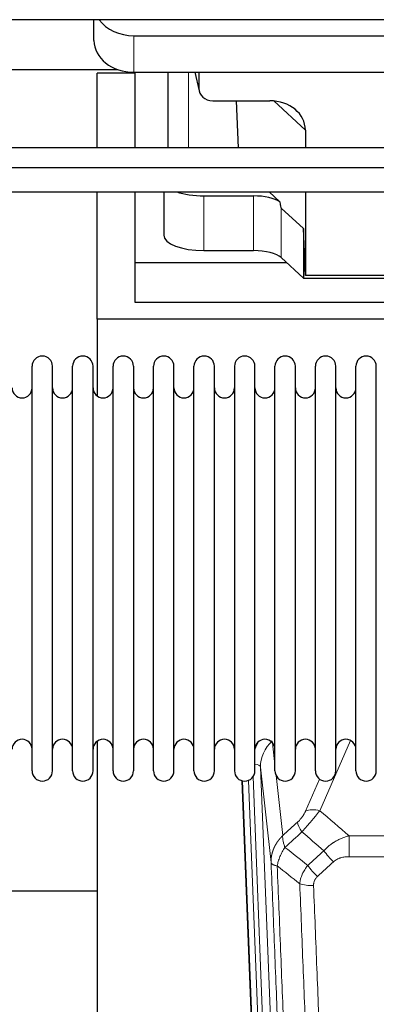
# Model space of a CAD drawing. Header units: inches. Extents: x 0 to 23760, y -13 to 16800.
# Tile 12 of 256: x 3785 to 3963, y 6056 to 6547. Entities that reach past the tile are written whole.
import ezdxf

# ---------------------------------------------------------------- set-up
doc = ezdxf.new("R2010")
doc.units = ezdxf.units.IN
doc.layers.add('1', color=7, linetype='Continuous', true_color=0xffffff)

msp = doc.modelspace()

# ---------------------------------------------------------------- linework, layer by layer
at = {"layer": '1', "color": 2, "linetype": 'Continuous', "lineweight": 25}
for p, q in [((7734.034, 6547.111), (3223.534, 6547.111)), ((3821.587, 6536.737), (3821.587, 6547.11)), ((3841.587, 6539.131), (4066.587, 6539.131)), ((3721.559, 6522.226), (3833.493, 6522.226)), ((3823.194, 6483.131), (3823.194, 6520.486)), ((3842.194, 6520.486), (3823.194, 6520.486)), ((3841.587, 6520.869), (4066.587, 6520.869)), ((3842.194, 6483.132), (3842.194, 6520.868)), ((3858.52, 6520.871), (3858.52, 6483.134)), ((3871.931, 6520.87), (3874.036, 6511.627)), ((3873.898, 6520.869), (3873.898, 6512.858)), ((3880.871, 6506.673), (3909.332, 6506.673)), ((3892.585, 6506.673), (3893.508, 6483.133)), ((3927.127, 6492.043), (3927.127, 6483.132)), ((5845.819, 6473.205), (3420.326, 6473.205)), ((3420.326, 6461.205), (5845.819, 6461.205)), ((3823.194, 6397.66), (3823.194, 6461.205)), ((3842.194, 6425.775), (3842.194, 6461.205)), ((3856.405, 6461.205), (3856.405, 6439.608)), ((3876.405, 6459.208), (3901.239, 6459.208)), ((3914.368, 6456.244), (3908.996, 6461.205)), ((3927.127, 6461.205), (3927.127, 6419.449)), ((3926.207, 6442.908), (3915.097, 6453.074)), ((3926.207, 6442.908), (3926.207, 6418.146)), ((3927.127, 6419.449), (3926.207, 6442.908)), ((3876.405, 6431.954), (3901.239, 6431.954)), ((3842.194, 6405.972), (3842.194, 6425.775)), ((3917.954, 6425.775), (3842.194, 6425.775)), ((3915.097, 6428.41), (3926.207, 6418.146)), ((4017.163, 6419.449), (3927.127, 6419.449)), ((3926.207, 6418.146), (4018.143, 6418.146)), ((4272.194, 6405.972), (3842.194, 6405.972)), ((3823.194, 6397.66), (3823.194, 6359.415)), ((4311.194, 6397.66), (3823.194, 6397.66)), ((3790.734, 6362.811), (3790.734, 6374.211)), ((3800.934, 6362.811), (3800.934, 6374.211)), ((3810.934, 6362.811), (3810.934, 6374.211)), ((3821.134, 6362.811), (3821.134, 6374.211)), ((3831.134, 6362.811), (3831.134, 6374.211)), ((3841.334, 6374.211), (3841.334, 6362.811)), ((3851.334, 6362.811), (3851.334, 6374.211)), ((3861.534, 6362.811), (3861.534, 6374.211)), ((3871.534, 6172.411), (3871.534, 6374.211)), ((3881.734, 6172.411), (3881.734, 6374.211)), ((3891.734, 6374.211), (3891.734, 6172.411)), ((3901.934, 6172.411), (3901.934, 6374.211)), ((3911.934, 6172.411), (3911.934, 6374.211)), ((3922.134, 6172.411), (3922.134, 6374.211)), ((3932.134, 6172.411), (3932.134, 6374.211)), ((3942.334, 6172.411), (3942.334, 6374.211)), ((3952.334, 6172.411), (3952.334, 6374.211)), ((3962.534, 6172.411), (3962.534, 6374.211)), ((3790.734, 6172.411), (3790.734, 6362.811)), ((3800.934, 6172.411), (3800.934, 6362.811)), ((3810.934, 6172.411), (3810.934, 6362.811)), ((3821.134, 6172.411), (3821.134, 6362.811)), ((3831.134, 6172.411), (3831.134, 6362.811)), ((3841.334, 6362.811), (3841.334, 6172.411)), ((3851.334, 6172.411), (3851.334, 6362.811)), ((3861.534, 6172.411), (3861.534, 6362.811)), ((3823.194, 6187.202), (3823.194, 5960.402)), ((3908.13, 5848.108), (3895.557, 6167.471)), ((3823.24, 6112.437), (3751.231, 6112.437))]:
    msp.add_line(p, q, dxfattribs=at)
at = {"layer": '1', "color": 110, "linetype": 'Continuous', "lineweight": 13}
for p, q in [((3841.587, 6520.869), (3841.587, 6539.131)), ((3868.728, 6483.134), (3868.728, 6520.869)), ((3872.073, 6520.87), (3873.898, 6512.858)), ((3927.127, 6492.043), (3911.389, 6506.578)), ((3876.405, 6459.208), (3876.405, 6431.954)), ((3901.239, 6459.208), (3901.239, 6431.954)), ((3915.097, 6453.074), (3915.097, 6428.41)), ((3910.706, 6186.443), (3911.934, 6175.355)), ((3949.701, 6187.565), (3934.321, 6152.534)), ((3904.77, 6174.189), (3917.836, 5842.295)), ((3910.018, 6126.783), (3904.77, 6174.189)), ((3901.026, 6169.505), (3913.844, 5843.922)), ((3912.523, 6170.031), (3915.833, 6140.135)), ((3908.503, 5844.849), (3895.804, 6167.412)), ((3898.74, 6167.681), (3911.497, 5843.629)), ((3927.259, 6152.385), (3934.24, 6168.283)), ((3948.948, 6140.015), (4182.12, 6140.015)), ((3948.948, 6129.583), (3948.948, 6140.015)), ((4182.12, 6129.583), (3948.948, 6129.583))]:
    msp.add_line(p, q, dxfattribs=at)
at = {"layer": '1', "color": 2, "linetype": 'Continuous', "lineweight": 25}
for centre, radius, start, end in [((3795.834, 6374.211), 5.1, 0, 180), ((3816.034, 6374.211), 5.1, 0, 180), ((3836.234, 6374.211), 5.1, 0, 180), ((3856.434, 6374.211), 5.1, 0, 180), ((3876.634, 6374.211), 5.1, 0, 180), ((3896.834, 6374.211), 5.1, 0, 180), ((3917.034, 6374.211), 5.1, 0, 180), ((3937.234, 6374.211), 5.1, 0, 180), ((3957.434, 6374.211), 5.1, 0, 180), ((3785.734, 6363.461), 5, 180, 0), ((3805.934, 6363.461), 5, 180, 0), ((3826.134, 6363.461), 5, 180, 0), ((3846.334, 6363.461), 5, 180, 0), ((3866.534, 6363.461), 5, 180, 0), ((3886.734, 6363.461), 5, 180, 0), ((3906.934, 6363.461), 5, 180, 0), ((3927.134, 6363.461), 5, 180, 0), ((3947.334, 6363.461), 5, 180, 0), ((3785.734, 6183.161), 5, 0, 180), ((3805.934, 6183.161), 5, 0, 180), ((3826.134, 6183.161), 5, 0, 180), ((3846.334, 6183.161), 5, 0, 180), ((3866.534, 6183.161), 5, 0, 180), ((3886.734, 6183.161), 5, 0, 180), ((3906.934, 6183.161), 5, 0, 180), ((3927.134, 6183.161), 5, 0, 180), ((3947.334, 6183.161), 5, 0, 180), ((3795.834, 6172.411), 5.1, 180, 0), ((3816.034, 6172.411), 5.1, 180, 0), ((3836.234, 6172.411), 5.1, 180, 0), ((3856.434, 6172.411), 5.1, 180, 0), ((3876.634, 6172.411), 5.1, 180, 0), ((3896.834, 6172.411), 5.1, 180, 0), ((3917.034, 6172.411), 5.1, 180, 0), ((3937.234, 6172.411), 5.1, 180, 0), ((3957.434, 6172.411), 5.1, 180, 0)]:
    msp.add_arc(centre, radius, start, end, dxfattribs=at)
for centre, major_axis, ratio, start_param, end_param in [((3841.587, 6554.998), (-20, 0), 0.7933958, 0.5202527, 1.5707963), ((3841.587, 6536.737), (-20, 0), 0.7933958, 0, 1.5707963), ((3880.924, 6512.906), (-7.024, -0.222), 0.8867966, 6.2551969, 7.8183965), ((3908.716, 6491.536), (-18.368, -1.548), 0.8197595, 3.0726, 4.6099191), ((3876.405, 6466.862), (-20, 0), 0.3826834, 0.8317107, 1.5707963), ((3901.239, 6453.468), (15, 0), 0.3826834, 0.5047652, 1.5707963), ((3901.239, 6864.682), (13.933, -411.641), 0.0134983, 6.1578935, 6.2699677), ((3876.405, 6439.608), (-20, 0), 0.3826834, 0.0000123, 1.5707963), ((3901.239, 6426.214), (15, 0), 0.3826834, 0.392691, 1.5707963)]:
    msp.add_ellipse(centre, major_axis=major_axis, ratio=ratio, start_param=start_param, end_param=end_param, dxfattribs=at)
at = {"layer": '1', "color": 110, "linetype": 'Continuous', "lineweight": 13}
for centre, major_axis, ratio, start_param, end_param in [((3924.797, 6176.534), (24.034, -0.11), 0.8859493, 2.6223803, 2.8322909), ((3924.797, 6174.687), (20.033, -0.591), 0.8872905, 2.3837407, 3.2028538), ((3900.778, 6173.969), (3.997, 0.157), 0.4614673, 0.0341943, 1.2593116), ((3934.321, 6146.363), (-9.156, 4.02), 0.5833249, 4.9631119, 5.806783), ((3930.234, 6140.765), (6.719, -7.407), 0.3029797, 3.5431496, 4.2886573), ((3941.189, 6131.378), (6.736, -7.391), 0.3030979, 4.2875497, 5.03344), ((3933.18, 6124.085), (6.729, -7.397), 0.3051216, 4.2889758, 5.0360109), ((3931.208, 6119.492), (-9.992, -0.404), 0.431453, 0.7935197, 1.5533391)]:
    msp.add_ellipse(centre, major_axis=major_axis, ratio=ratio, start_param=start_param, end_param=end_param, dxfattribs=at)
at = {"layer": '1', "color": 2, "linetype": 'Continuous', "lineweight": 25}
msp.add_open_spline([(5715.819, 6483.133), (5693.841, 6483.133), (5652.411, 6483.133), (5594.058, 6483.133), (5543.287, 6483.133), (5500.097, 6483.133), (5463.841, 6483.133), (5393.727, 6483.133), (5247.435, 6483.133), (4953.908, 6483.133), (4508.529, 6483.133), (4121.848, 6483.133), (3863.594, 6483.133), (3779.219, 6483.133), (3713.194, 6483.133), (3661.654, 6483.133), (3618.687, 6483.133), (3565.724, 6483.133), (3502.738, 6483.133), (3446.571, 6483.133), (3411.4, 6483.133), (3400.565, 6483.133)], degree=3, knots=[0, 0, 0, 0, 0.0284785, 0.0536823, 0.0756114, 0.0942659, 0.1096456, 0.1225907, 0.1851165, 0.2992033, 0.5029298, 0.762218, 0.8002469, 0.8375633, 0.8715472, 0.8858001, 0.9043461, 0.9272217, 0.9544268, 0.9859614, 1, 1, 1, 1], dxfattribs=at)
at = {"layer": '1', "color": 110, "linetype": 'Continuous', "lineweight": 13}
for points, knots in [([(3927.259, 6152.385), (3927.234, 6152.327), (3927.208, 6152.269), (3927.155, 6152.153), (3927.128, 6152.095), (3927.045, 6151.919), (3926.988, 6151.801), (3926.809, 6151.446), (3926.68, 6151.207), (3926.472, 6150.844), (3926.4, 6150.723), (3926.289, 6150.539), (3926.232, 6150.447), (3926.174, 6150.355), (3926.134, 6150.293), (3926.114, 6150.262), (3925.935, 6149.984), (3925.768, 6149.739), (3925.417, 6149.253), (3925.233, 6149.012), (3924.993, 6148.713), (3924.92, 6148.624), (3924.846, 6148.534), (3924.796, 6148.475), (3924.771, 6148.445), (3924.646, 6148.298), (3924.545, 6148.181), (3924.238, 6147.838), (3924.03, 6147.618), (3923.606, 6147.191), (3923.391, 6146.985), (3923.172, 6146.787)], [0, 0, 0, 0, 0.03125, 0.03125, 0.0625, 0.0625, 0.125, 0.125, 0.25, 0.25, 0.3125, 0.3125, 0.34375, 0.359375, 0.359375, 0.375, 0.375, 0.5, 0.5, 0.625, 0.625, 0.65625, 0.671875, 0.671875, 0.6875, 0.6875, 0.75, 0.75, 0.875, 0.875, 1, 1, 1, 1]), ([(3925.425, 6141.954), (3925.809, 6142.393), (3926.58, 6143.277), (3927.355, 6144.176), (3927.939, 6144.857), (3928.134, 6145.084), (3928.378, 6145.37), (3928.427, 6145.428), (3928.525, 6145.542), (3928.671, 6145.714), (3928.816, 6145.885), (3929.301, 6146.455), (3929.684, 6146.909), (3930.443, 6147.812), (3930.819, 6148.261), (3931.283, 6148.82), (3931.376, 6148.932), (3931.561, 6149.154), (3931.836, 6149.486), (3932.106, 6149.813), (3932.64, 6150.463), (3932.988, 6150.888), (3933.497, 6151.514), (3933.665, 6151.721), (3933.914, 6152.029), (3933.996, 6152.131), (3934.159, 6152.334), (3934.24, 6152.434), (3934.321, 6152.534)], [0, 0, 0, 0, 0.125, 0.25, 0.25, 0.3125, 0.3125, 0.328125, 0.328125, 0.34375, 0.375, 0.375, 0.5, 0.5, 0.625, 0.625, 0.65625, 0.65625, 0.6875, 0.75, 0.75, 0.875, 0.875, 0.9375, 0.9375, 0.96875, 0.96875, 1, 1, 1, 1]), ([(3910.018, 6126.783), (3910.017, 6126.803), (3910.016, 6126.843), (3910.014, 6126.902), (3910.012, 6126.962), (3910.011, 6127.022), (3910.01, 6127.081), (3910.009, 6127.141), (3910.008, 6127.201), (3910.008, 6127.261), (3910.007, 6127.32), (3910.007, 6127.38), (3910.008, 6127.439), (3910.008, 6127.499), (3910.009, 6127.559), (3910.01, 6127.618), (3910.011, 6127.678), (3910.013, 6127.737), (3910.014, 6127.797), (3910.016, 6127.856), (3910.018, 6127.916), (3910.021, 6127.975), (3910.023, 6128.035), (3910.026, 6128.094), (3910.029, 6128.154), (3910.033, 6128.213), (3910.036, 6128.272), (3910.04, 6128.332), (3910.044, 6128.391), (3910.048, 6128.45), (3910.052, 6128.51), (3910.057, 6128.569), (3910.062, 6128.628), (3910.067, 6128.687), (3910.073, 6128.746), (3910.078, 6128.806), (3910.084, 6128.865), (3910.09, 6128.924), (3910.096, 6128.983), (3910.103, 6129.042), (3910.109, 6129.101), (3910.116, 6129.16), (3910.123, 6129.219), (3910.131, 6129.277), (3910.138, 6129.336), (3910.146, 6129.395), (3910.154, 6129.454), (3910.163, 6129.512), (3910.171, 6129.571), (3910.18, 6129.63), (3910.189, 6129.688), (3910.198, 6129.747), (3910.207, 6129.805), (3910.217, 6129.864), (3910.227, 6129.922), (3910.237, 6129.981), (3910.247, 6130.039), (3910.257, 6130.097), (3910.268, 6130.156), (3910.279, 6130.214), (3910.29, 6130.272), (3910.301, 6130.33), (3910.313, 6130.388), (3910.324, 6130.446), (3910.336, 6130.504), (3910.348, 6130.562), (3910.361, 6130.62), (3910.373, 6130.678), (3910.386, 6130.736), (3910.399, 6130.794), (3910.412, 6130.851), (3910.426, 6130.909), (3910.439, 6130.966), (3910.453, 6131.024), (3910.467, 6131.081), (3910.481, 6131.139), (3910.496, 6131.196), (3910.511, 6131.254), (3910.525, 6131.311), (3910.54, 6131.368), (3910.556, 6131.425), (3910.571, 6131.482), (3910.587, 6131.539), (3910.603, 6131.596), (3910.619, 6131.653), (3910.635, 6131.71), (3910.651, 6131.767), (3910.668, 6131.823), (3910.685, 6131.88), (3910.702, 6131.937), (3910.719, 6131.993), (3910.737, 6132.05), (3910.754, 6132.106), (3910.772, 6132.163), (3910.79, 6132.219), (3910.809, 6132.275), (3910.827, 6132.331), (3910.846, 6132.387), (3910.865, 6132.443), (3910.884, 6132.499), (3910.903, 6132.555), (3910.922, 6132.611), (3910.942, 6132.667), (3910.962, 6132.722), (3910.982, 6132.778), (3911.002, 6132.833), (3911.022, 6132.889), (3911.043, 6132.944), (3911.063, 6133), (3911.084, 6133.055), (3911.105, 6133.11), (3911.127, 6133.165), (3911.148, 6133.22), (3911.17, 6133.275), (3911.192, 6133.33), (3911.214, 6133.385), (3911.236, 6133.439), (3911.258, 6133.494), (3911.281, 6133.549), (3911.304, 6133.603), (3911.327, 6133.658), (3911.35, 6133.712), (3911.373, 6133.766), (3911.397, 6133.82), (3911.42, 6133.875), (3911.444, 6133.929), (3911.468, 6133.982), (3911.492, 6134.036), (3911.517, 6134.09), (3911.541, 6134.144), (3911.566, 6134.197), (3911.591, 6134.251), (3911.616, 6134.304), (3911.641, 6134.358), (3911.667, 6134.411), (3911.692, 6134.464), (3911.718, 6134.517), (3911.744, 6134.57), (3911.77, 6134.623), (3911.797, 6134.676), (3911.823, 6134.729), (3911.85, 6134.782), (3911.876, 6134.834), (3911.903, 6134.887), (3911.93, 6134.939), (3911.958, 6134.991), (3911.985, 6135.044), (3912.013, 6135.096), (3912.041, 6135.148), (3912.069, 6135.2), (3912.097, 6135.252), (3912.125, 6135.304), (3912.153, 6135.355), (3912.182, 6135.407), (3912.211, 6135.458), (3912.24, 6135.51), (3912.269, 6135.561), (3912.298, 6135.612), (3912.327, 6135.664), (3912.357, 6135.715), (3912.387, 6135.766), (3912.417, 6135.816), (3912.447, 6135.867), (3912.477, 6135.918), (3912.507, 6135.969), (3912.538, 6136.019), (3912.568, 6136.069), (3912.599, 6136.12), (3912.63, 6136.17), (3912.661, 6136.22), (3912.692, 6136.27), (3912.724, 6136.32), (3912.755, 6136.37), (3912.787, 6136.419), (3912.819, 6136.469), (3912.851, 6136.519), (3912.883, 6136.568), (3912.915, 6136.617), (3912.948, 6136.666), (3912.98, 6136.716), (3913.013, 6136.765), (3913.046, 6136.813), (3913.079, 6136.862), (3913.112, 6136.911), (3913.145, 6136.96), (3913.179, 6137.008), (3913.212, 6137.057), (3913.246, 6137.105), (3913.28, 6137.153), (3913.314, 6137.201), (3913.348, 6137.249), (3913.382, 6137.297), (3913.416, 6137.345), (3913.451, 6137.392), (3913.486, 6137.44), (3913.521, 6137.487), (3913.555, 6137.535), (3913.591, 6137.582), (3913.626, 6137.629), (3913.661, 6137.676), (3913.697, 6137.723), (3913.732, 6137.77), (3913.768, 6137.817), (3913.804, 6137.863), (3913.84, 6137.91), (3913.876, 6137.956), (3913.912, 6138.003), (3913.949, 6138.049), (3913.985, 6138.095), (3914.022, 6138.141), (3914.058, 6138.187), (3914.095, 6138.232), (3914.132, 6138.278), (3914.169, 6138.324), (3914.207, 6138.369), (3914.244, 6138.414), (3914.282, 6138.46), (3914.319, 6138.505), (3914.357, 6138.55), (3914.395, 6138.595), (3914.433, 6138.639), (3914.471, 6138.684), (3914.509, 6138.728), (3914.548, 6138.773), (3914.586, 6138.817), (3914.625, 6138.861), (3914.663, 6138.905), (3914.702, 6138.949), (3914.741, 6138.993), (3914.78, 6139.037), (3914.819, 6139.081), (3914.858, 6139.124), (3914.898, 6139.168), (3914.937, 6139.211), (3914.977, 6139.254), (3915.017, 6139.297), (3915.056, 6139.34), (3915.096, 6139.383), (3915.136, 6139.426), (3915.176, 6139.468), (3915.217, 6139.511), (3915.257, 6139.553), (3915.297, 6139.596), (3915.338, 6139.638), (3915.379, 6139.68), (3915.419, 6139.722), (3915.46, 6139.763), (3915.501, 6139.805), (3915.542, 6139.847), (3915.583, 6139.888), (3915.625, 6139.93), (3915.666, 6139.971), (3915.708, 6140.012), (3915.749, 6140.053), (3915.791, 6140.094), (3915.819, 6140.121), (3915.833, 6140.135)], [0, 0, 0, 0, 0.0042303, 0.0084583, 0.0126838, 0.016907, 0.0211277, 0.0253461, 0.0295621, 0.0337757, 0.037987, 0.0421959, 0.0464023, 0.0506064, 0.0548082, 0.0590075, 0.0632045, 0.0673991, 0.0715913, 0.0757811, 0.0799686, 0.0841537, 0.0883364, 0.0925167, 0.0966947, 0.1008703, 0.1050435, 0.1092144, 0.1133829, 0.117549, 0.1217128, 0.1258741, 0.1300332, 0.1341898, 0.1383441, 0.1424961, 0.1466456, 0.1507929, 0.1549377, 0.1590802, 0.1632203, 0.1673581, 0.1714935, 0.1756266, 0.1797573, 0.1838856, 0.1880116, 0.1921352, 0.1962565, 0.2003755, 0.204492, 0.2086063, 0.2127182, 0.2168277, 0.2209349, 0.2250397, 0.2291422, 0.2332423, 0.2373401, 0.2414356, 0.2455287, 0.2496195, 0.2537079, 0.257794, 0.2618777, 0.2659591, 0.2700382, 0.2741149, 0.2781893, 0.2822614, 0.2863311, 0.2903985, 0.2944635, 0.2985262, 0.3025866, 0.3066447, 0.3107004, 0.3147538, 0.3188048, 0.3228536, 0.3269, 0.3309441, 0.3349858, 0.3390253, 0.3430624, 0.3470972, 0.3511296, 0.3551598, 0.3591876, 0.3632131, 0.3672363, 0.3712571, 0.3752757, 0.3792919, 0.3833058, 0.3873174, 0.3913267, 0.3953337, 0.3993384, 0.4033407, 0.4073408, 0.4113385, 0.4153339, 0.419327, 0.4233179, 0.4273064, 0.4312926, 0.4352765, 0.4392581, 0.4432373, 0.4472143, 0.451189, 0.4551614, 0.4591315, 0.4630993, 0.4670648, 0.471028, 0.4749889, 0.4789475, 0.4829038, 0.4868578, 0.4908095, 0.494759, 0.4987061, 0.502651, 0.5065936, 0.5105338, 0.5144718, 0.5184076, 0.522341, 0.5262721, 0.530201, 0.5341276, 0.5380519, 0.5419739, 0.5458936, 0.5498111, 0.5537262, 0.5576392, 0.5615498, 0.5654581, 0.5693642, 0.573268, 0.5771696, 0.5810688, 0.5849658, 0.5888606, 0.592753, 0.5966432, 0.6005311, 0.6044168, 0.6083002, 0.6121813, 0.6160602, 0.6199368, 0.6238111, 0.6276832, 0.6315531, 0.6354206, 0.6392859, 0.643149, 0.6470098, 0.6508684, 0.6547247, 0.6585787, 0.6624305, 0.66628, 0.6701273, 0.6739724, 0.6778152, 0.6816557, 0.685494, 0.6893301, 0.6931639, 0.6969955, 0.7008248, 0.7046519, 0.7084768, 0.7122994, 0.7161198, 0.7199379, 0.7237539, 0.7275675, 0.731379, 0.7351882, 0.7389952, 0.7427999, 0.7466024, 0.7504027, 0.7542008, 0.7579966, 0.7617902, 0.7655816, 0.7693708, 0.7731577, 0.7769424, 0.7807249, 0.7845052, 0.7882833, 0.7920591, 0.7958327, 0.7996042, 0.8033734, 0.8071403, 0.8109051, 0.8146677, 0.818428, 0.8221862, 0.8259421, 0.8296958, 0.8334474, 0.8371967, 0.8409438, 0.8446887, 0.8484314, 0.8521719, 0.8559102, 0.8596463, 0.8633802, 0.867112, 0.8708415, 0.8745688, 0.8782939, 0.8820169, 0.8857376, 0.8894562, 0.8931726, 0.8968867, 0.9005987, 0.9043086, 0.9080162, 0.9117216, 0.9154249, 0.919126, 0.9228249, 0.9265216, 0.9302161, 0.9339085, 0.9375987, 0.9412867, 0.9449725, 0.9486562, 0.9523377, 0.956017, 0.9596942, 0.9633691, 0.967042, 0.9707126, 0.9743811, 0.9780474, 0.9817116, 0.9853736, 0.9890334, 0.9926911, 0.9963466, 1, 1, 1, 1]), ([(3916.938, 6134.248), (3916.832, 6134.532), (3916.731, 6134.814), (3916.544, 6135.371), (3916.457, 6135.646), (3916.298, 6136.189), (3916.225, 6136.456), (3916.096, 6136.98), (3916.04, 6137.237), (3915.943, 6137.738), (3915.903, 6137.982), (3915.841, 6138.456), (3915.818, 6138.686), (3915.777, 6139.351), (3915.786, 6139.762), (3915.833, 6140.135)], [0, 0, 0, 0, 0.125, 0.125, 0.25, 0.25, 0.375, 0.375, 0.5, 0.5, 0.625, 0.625, 0.75, 0.75, 1, 1, 1, 1]), ([(3936.372, 6132.564), (3936.572, 6132.792), (3936.777, 6133.017), (3937.094, 6133.349), (3937.201, 6133.459), (3937.418, 6133.676), (3937.527, 6133.783), (3938.08, 6134.315), (3938.541, 6134.721), (3939.498, 6135.499), (3939.994, 6135.87), (3940.636, 6136.312), (3940.766, 6136.4), (3940.961, 6136.529), (3941.027, 6136.572), (3941.158, 6136.657), (3941.224, 6136.699), (3941.555, 6136.909), (3941.89, 6137.112), (3942.23, 6137.308), (3942.366, 6137.386), (3942.435, 6137.424), (3942.64, 6137.539), (3942.777, 6137.614), (3943.191, 6137.835), (3943.469, 6137.976), (3944.306, 6138.385), (3944.871, 6138.637), (3946.014, 6139.099), (3946.592, 6139.31), (3947.761, 6139.692), (3948.351, 6139.863), (3948.948, 6140.015)], [0, 0, 0, 0, 0.0625, 0.0625, 0.09375, 0.09375, 0.125, 0.125, 0.25, 0.25, 0.375, 0.375, 0.40625, 0.40625, 0.421875, 0.421875, 0.4375, 0.4375, 0.5, 0.515625, 0.515625, 0.53125, 0.53125, 0.5625, 0.5625, 0.625, 0.625, 0.75, 0.75, 0.875, 0.875, 1, 1, 1, 1]), ([(3913.073, 6125.002), (3913.202, 6125.747), (3913.381, 6126.51), (3913.837, 6128.054), (3914.115, 6128.836), (3914.603, 6130.01), (3914.777, 6130.401), (3915.149, 6131.182), (3915.347, 6131.571), (3915.973, 6132.733), (3916.435, 6133.5), (3916.938, 6134.248)], [0, 0, 0, 0, 0.25, 0.25, 0.5, 0.5, 0.625, 0.625, 0.75, 0.75, 1, 1, 1, 1]), ([(3941.189, 6127.108), (3941.315, 6127.223), (3941.444, 6127.333), (3941.646, 6127.492), (3941.714, 6127.545), (3941.852, 6127.646), (3941.922, 6127.696), (3942.274, 6127.938), (3942.568, 6128.114), (3943.178, 6128.432), (3943.494, 6128.575), (3943.902, 6128.735), (3943.984, 6128.766), (3944.149, 6128.826), (3944.231, 6128.855), (3944.48, 6128.939), (3944.646, 6128.991), (3945.147, 6129.136), (3945.484, 6129.218), (3946.164, 6129.355), (3946.506, 6129.411), (3947.196, 6129.498), (3947.543, 6129.531), (3948.242, 6129.573), (3948.594, 6129.583), (3948.948, 6129.583)], [0, 0, 0, 0, 0.0625, 0.0625, 0.09375, 0.09375, 0.125, 0.125, 0.25, 0.25, 0.375, 0.375, 0.40625, 0.40625, 0.4375, 0.4375, 0.5, 0.5, 0.625, 0.625, 0.75, 0.75, 0.875, 0.875, 1, 1, 1, 1]), ([(3922.213, 5804.115), (3921.768, 5816.962), (3920.862, 5842.813), (3919.456, 5882.057), (3918.486, 5908.531), (3917.931, 5923.51), (3917.869, 5925.175), (3917.745, 5928.509), (3917.559, 5933.512), (3917.123, 5945.211), (3916.744, 5955.28), (3916.426, 5963.694), (3916.362, 5965.378), (3916.235, 5968.747), (3916.043, 5973.805), (3915.593, 5985.629), (3915.202, 5995.801), (3914.416, 6016.197), (3913.353, 6043.524), (3911.712, 6084.918), (3910.588, 6112.783), (3910.018, 6126.783)], [0, 0, 0, 0, 0.125, 0.25, 0.375, 0.375, 0.390625, 0.390625, 0.40625, 0.4375, 0.5, 0.5, 0.515625, 0.515625, 0.53125, 0.5625, 0.625, 0.625, 0.75, 0.875, 1, 1, 1, 1]), ([(3910.018, 6126.783), (3910.047, 6126.579), (3910.138, 6126.384), (3910.36, 6126.109), (3910.449, 6126.021), (3910.655, 6125.852), (3910.772, 6125.771), (3911.034, 6125.618), (3911.178, 6125.545), (3911.492, 6125.409), (3911.662, 6125.346), (3912.026, 6125.23), (3912.22, 6125.177), (3912.631, 6125.081), (3912.847, 6125.039), (3913.073, 6125.002)], [0, 0, 0, 0, 0.25, 0.25, 0.375, 0.375, 0.5, 0.5, 0.625, 0.625, 0.75, 0.75, 0.875, 0.875, 1, 1, 1, 1]), ([(3913.073, 6125.002), (3913.645, 6110.949), (3914.772, 6082.979), (3916.418, 6041.427), (3917.484, 6013.996), (3918.272, 5993.523), (3918.663, 5983.312), (3919.115, 5971.444), (3919.307, 5966.367), (3919.435, 5962.984), (3919.499, 5961.294), (3919.818, 5952.848), (3920.198, 5942.741), (3920.636, 5930.997), (3920.822, 5925.975), (3920.946, 5922.629), (3921.008, 5920.957), (3921.564, 5905.92), (3922.537, 5879.345), (3923.948, 5839.952), (3924.856, 5814.003), (3925.302, 5801.106)], [0, 0, 0, 0, 0.125, 0.25, 0.375, 0.375, 0.4375, 0.46875, 0.484375, 0.484375, 0.5, 0.5, 0.5625, 0.59375, 0.609375, 0.609375, 0.625, 0.625, 0.75, 0.875, 1, 1, 1, 1]), ([(3924.325, 6116.135), (3924.361, 6116.529), (3924.415, 6116.924), (3924.503, 6117.418), (3924.521, 6117.517), (3924.561, 6117.715), (3924.582, 6117.814), (3924.648, 6118.111), (3924.696, 6118.308), (3924.852, 6118.899), (3925.094, 6119.683), (3925.401, 6120.459), (3925.657, 6121.038), (3925.769, 6121.279), (3925.888, 6121.519), (3925.936, 6121.615), (3925.96, 6121.663), (3926.034, 6121.806), (3926.083, 6121.901), (3926.338, 6122.376), (3926.556, 6122.75), (3927.021, 6123.485), (3927.515, 6124.209), (3928.067, 6124.909), (3928.358, 6125.253)], [0, 0, 0, 0, 0.125, 0.125, 0.15625, 0.15625, 0.1875, 0.1875, 0.25, 0.25, 0.375, 0.5, 0.5, 0.5625, 0.578125, 0.578125, 0.59375, 0.59375, 0.625, 0.625, 0.75, 0.75, 0.875, 1, 1, 1, 1]), ([(3931.208, 6115.174), (3931.2, 6115.388), (3931.202, 6115.601), (3931.219, 6115.867), (3931.223, 6115.92), (3931.233, 6116.027), (3931.239, 6116.08), (3931.258, 6116.239), (3931.273, 6116.344), (3931.329, 6116.658), (3931.377, 6116.865), (3931.497, 6117.272), (3931.569, 6117.472), (3931.696, 6117.769), (3931.741, 6117.867), (3931.813, 6118.013), (3931.838, 6118.061), (3931.889, 6118.158), (3931.915, 6118.205), (3932.05, 6118.442), (3932.168, 6118.625), (3932.424, 6118.978), (3932.562, 6119.148), (3932.857, 6119.476), (3933.014, 6119.634), (3933.18, 6119.786)], [0, 0, 0, 0, 0.125, 0.125, 0.15625, 0.15625, 0.1875, 0.1875, 0.25, 0.25, 0.375, 0.375, 0.5, 0.5, 0.5625, 0.5625, 0.59375, 0.59375, 0.625, 0.625, 0.75, 0.75, 0.875, 0.875, 1, 1, 1, 1]), ([(3936.299, 5797.538), (3935.861, 5810.235), (3934.969, 5835.78), (3934.048, 5861.627), (3933.345, 5881.125), (3933.108, 5887.643), (3932.632, 5900.718), (3932.392, 5907.273), (3931.665, 5926.998), (3931.174, 5940.218), (3930.549, 5956.832), (3930.424, 5960.159), (3930.172, 5966.821), (3929.793, 5976.826), (3929.41, 5986.868), (3928.639, 6007.001), (3927.595, 6033.975), (3925.985, 6074.827), (3924.883, 6102.322), (3924.325, 6116.135)], [0, 0, 0, 0, 0.125, 0.25, 0.25, 0.3125, 0.3125, 0.375, 0.375, 0.5, 0.5, 0.53125, 0.53125, 0.5625, 0.625, 0.625, 0.75, 0.875, 1, 1, 1, 1]), ([(3931.208, 6115.174), (3931.766, 6101.344), (3932.866, 6073.814), (3934.474, 6032.91), (3935.516, 6005.901), (3936.287, 5985.743), (3936.669, 5975.688), (3937.048, 5965.67), (3937.299, 5959), (3937.424, 5955.669), (3938.048, 5939.033), (3938.539, 5925.796), (3939.264, 5906.047), (3939.504, 5899.483), (3939.98, 5886.392), (3940.216, 5879.866), (3940.918, 5860.343), (3941.839, 5834.463), (3942.729, 5808.885), (3943.167, 5796.172)], [0, 0, 0, 0, 0.125, 0.25, 0.375, 0.375, 0.4375, 0.46875, 0.46875, 0.5, 0.5, 0.625, 0.625, 0.6875, 0.6875, 0.75, 0.75, 0.875, 1, 1, 1, 1])]:
    msp.add_open_spline(points, degree=3, knots=knots, dxfattribs=at)
for points in [[(3934.321, 6152.534), (3939.2, 6148.364), (3944.075, 6144.19), (3948.948, 6140.015)], [(3915.833, 6140.135), (3918.279, 6142.35), (3920.726, 6144.567), (3923.172, 6146.787)], [(3925.425, 6141.954), (3922.597, 6139.383), (3919.768, 6136.815), (3916.938, 6134.248)], [(3936.372, 6132.564), (3932.725, 6135.695), (3929.076, 6138.826), (3925.425, 6141.954)], [(3916.938, 6134.248), (3920.743, 6131.245), (3924.549, 6128.247), (3928.358, 6125.253)], [(3928.358, 6125.253), (3931.029, 6127.688), (3933.701, 6130.125), (3936.372, 6132.564)], [(3924.325, 6116.135), (3920.573, 6119.087), (3916.822, 6122.042), (3913.073, 6125.002)], [(3941.189, 6127.108), (3938.52, 6124.665), (3935.85, 6122.225), (3933.18, 6119.786)]]:
    msp.add_open_spline(points, degree=3, dxfattribs=at)

doc.saveas('drawing.dxf')
